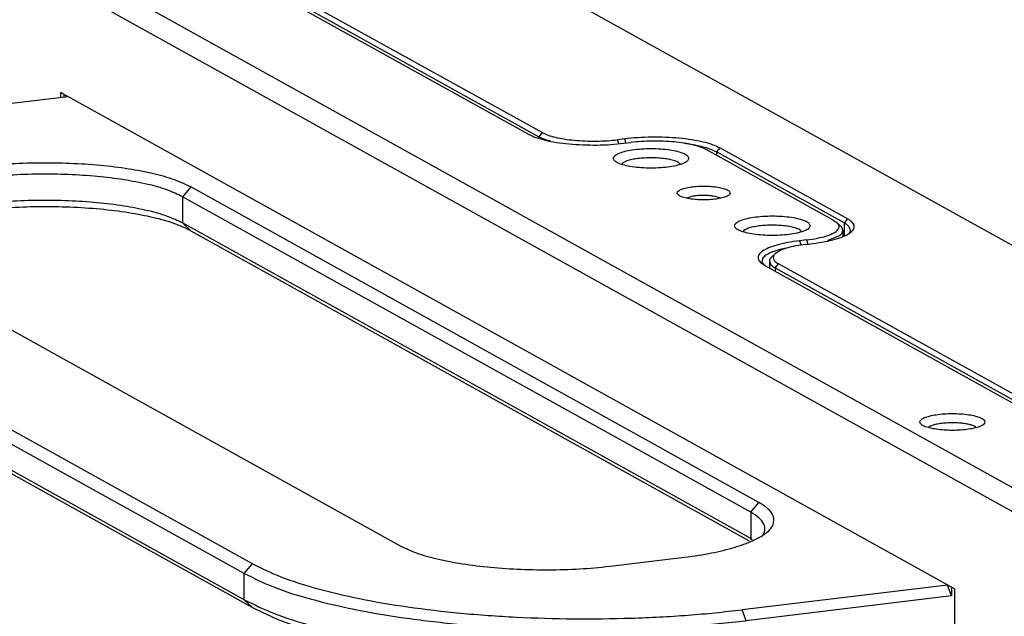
# Model space of a CAD drawing. Header units: inches. Extents: x -399 to 442, y -299 to 295.
# Tile 92 of 134: x 105 to 157, y 151 to 182. Entities that reach past the tile are written whole.
import ezdxf

# ---------------------------------------------------------------- set-up
doc = ezdxf.new("R2010")
doc.units = ezdxf.units.IN

# ---------------------------------------------------------------- blocks, each defined once
blk = doc.blocks.new('E6980-24991_2__305', base_point=(106.234, 185.306))
at = {"color": 7, "linetype": 'Continuous'}
for p, q in [((134.263, 222.934), (134.263, 222.763)), ((134.263, 222.934), (134.38, 222.869)), ((120.922, 221.153), (134.516, 222.793)), ((134.38, 222.869), (134.516, 222.793)), ((180.266, 195.931), (142.653, 216.807)), ((179.722, 195.286), (142.109, 216.162)), ((118.908, 213.942), (156.521, 193.065)), ((179.722, 193.547), (142.109, 214.424)), ((142.653, 213.91), (179.606, 193.4)), ((146.733, 191.884), (109.12, 212.76)), ((146.189, 191.238), (108.576, 212.115)), ((146.189, 189.5), (108.576, 210.377)), ((109.12, 209.863), (146.733, 188.986)), ((179.722, 193.547), (179.815, 193.477)), ((170.608, 191.738), (175.139, 192.285)), ((192.753, 190.47), (179.159, 188.829)), ((193.007, 190.329), (192.753, 190.47)), ((193.007, 189.749), (192.753, 190.47)), ((193.007, 190.329), (193.007, 189.749)), ((193.007, 189.749), (179.412, 188.109))]:
    blk.add_line(p, q, dxfattribs=at)
at = {"color": 1, "linetype": 'Continuous'}
for p, q in [((142.653, 216.807), (142.109, 216.162)), ((142.109, 216.162), (142.109, 214.424)), ((142.109, 214.424), (142.653, 213.91)), ((179.722, 195.286), (180.266, 195.931)), ((179.722, 195.286), (179.722, 193.547)), ((179.802, 193.472), (179.722, 193.547)), ((146.189, 191.238), (146.733, 191.884)), ((146.189, 189.5), (146.189, 191.238)), ((146.733, 188.986), (146.189, 189.5)), ((179.412, 188.109), (179.159, 188.829))]:
    blk.add_line(p, q, dxfattribs=at)
at = {"color": 7, "linetype": 'Continuous'}
for points, knots in [([(142.653, 216.807), (142.304, 216.971), (141.518, 217.34), (140.129, 217.707), (138.485, 218.024), (136.63, 218.248), (134.64, 218.378), (132.589, 218.405), (130.555, 218.338), (129.219, 218.201), (128.567, 218.134)], [0, 0, 0, 0, 1.155298, 2.599006, 4.292305, 6.18027, 8.1976, 10.27268, 12.331189, 14.299575, 14.299575, 14.299575, 14.299575]), ([(142.109, 216.162), (141.78, 216.317), (141.039, 216.665), (139.728, 217.011), (138.177, 217.31), (136.427, 217.521), (134.55, 217.644), (132.615, 217.669), (130.696, 217.606), (129.436, 217.477), (128.82, 217.414)], [0, 0, 0, 0, 1.089904, 2.451893, 4.049345, 5.830444, 7.733585, 9.691208, 11.633197, 13.490165, 13.490165, 13.490165, 13.490165]), ([(142.109, 214.424), (141.78, 214.578), (141.039, 214.926), (139.728, 215.272), (138.177, 215.572), (136.427, 215.782), (134.55, 215.906), (132.615, 215.93), (130.696, 215.868), (129.436, 215.739), (128.82, 215.676)], [0, 0, 0, 0, 1.089904, 2.451893, 4.049345, 5.830444, 7.733585, 9.691208, 11.633197, 13.490165, 13.490165, 13.490165, 13.490165]), ([(142.653, 213.91), (142.304, 214.074), (141.518, 214.442), (140.129, 214.809), (138.485, 215.127), (136.63, 215.35), (134.64, 215.481), (132.589, 215.507), (130.555, 215.44), (129.219, 215.304), (128.567, 215.237)], [0, 0, 0, 0, 1.155298, 2.599006, 4.292305, 6.18027, 8.1976, 10.27268, 12.331189, 14.299575, 14.299575, 14.299575, 14.299575]), ([(175.139, 192.285), (175.737, 192.367), (176.859, 192.521), (178.393, 192.872), (179.642, 193.282), (180.555, 193.748), (181.16, 194.258), (181.33, 194.926), (180.927, 195.53), (180.51, 195.783), (180.266, 195.931)], [0, 0, 0, 0, 1.808995, 3.397355, 4.716414, 5.737573, 6.470758, 7.019592, 7.627638, 8.483579, 8.483579, 8.483579, 8.483579]), ([(180.476, 193.698), (180.554, 193.828), (180.705, 194.08), (180.606, 194.558), (180.249, 194.965), (179.913, 195.169), (179.722, 195.286)], [0, 0, 0, 0, 0.440892, 0.852373, 1.358595, 2.026957, 2.026957, 2.026957, 2.026957]), ([(156.521, 193.065), (156.87, 192.901), (157.656, 192.532), (159.045, 192.166), (160.689, 191.848), (162.544, 191.625), (164.534, 191.494), (166.585, 191.468), (168.619, 191.534), (169.955, 191.671), (170.608, 191.738)], [0, 0, 0, 0, 1.155298, 2.599006, 4.292305, 6.18027, 8.1976, 10.27268, 12.331189, 14.299575, 14.299575, 14.299575, 14.299575]), ([(146.733, 191.884), (147.355, 191.581), (148.73, 190.912), (151.123, 190.183), (153.928, 189.521), (157.102, 188.989), (160.562, 188.585), (164.225, 188.326), (168.002, 188.215), (171.798, 188.26), (175.524, 188.443), (177.964, 188.702), (179.159, 188.829)], [0, 0, 0, 0, 2.073308, 4.579793, 7.480986, 10.720281, 14.228497, 17.927541, 21.733386, 25.55879, 29.315928, 32.919014, 32.919014, 32.919014, 32.919014]), ([(146.189, 191.238), (146.827, 190.928), (148.235, 190.243), (150.687, 189.496), (153.561, 188.818), (156.814, 188.272), (160.358, 187.859), (164.112, 187.593), (167.981, 187.479), (171.871, 187.526), (175.688, 187.714), (178.188, 187.979), (179.412, 188.109)], [0, 0, 0, 0, 2.124291, 4.692411, 7.664945, 10.983895, 14.578378, 18.368382, 22.267814, 26.187285, 30.036811, 33.728498, 33.728498, 33.728498, 33.728498]), ([(146.189, 189.5), (146.827, 189.19), (148.235, 188.505), (150.687, 187.757), (153.561, 187.079), (156.814, 186.534), (160.358, 186.12), (164.112, 185.854), (167.981, 185.741), (171.871, 185.787), (175.688, 185.975), (178.188, 186.24), (179.412, 186.37)], [0, 0, 0, 0, 2.124291, 4.692411, 7.664945, 10.983895, 14.578378, 18.368382, 22.267814, 26.187285, 30.036811, 33.728498, 33.728498, 33.728498, 33.728498]), ([(146.733, 188.986), (147.355, 188.683), (148.73, 188.015), (151.123, 187.285), (153.928, 186.623), (157.102, 186.091), (160.562, 185.687), (164.225, 185.428), (168.002, 185.317), (171.798, 185.362), (175.524, 185.546), (177.964, 185.805), (179.159, 185.931)], [0, 0, 0, 0, 2.073308, 4.579793, 7.480986, 10.720281, 14.228497, 17.927541, 21.733386, 25.55879, 29.315928, 32.919014, 32.919014, 32.919014, 32.919014])]:
    blk.add_open_spline(points, degree=3, knots=knots, dxfattribs=at)
blk = doc.blocks.new('handles__307', base_point=(106.234, 185.306))
blk.add_blockref('E6980-24991_2__305', (106.234, 185.306))
blk = doc.blocks.new('E6980-24110__339', base_point=(64.875, 148.295))
at = {"color": 7, "linetype": 'Continuous'}
for p, q in [((66.156, 269.559), (262.927, 160.344)), ((65.249, 268.484), (262.02, 159.268)), ((132.939, 238.096), (165.015, 220.292)), ((134.052, 222.737), (134.052, 223.052)), ((134.263, 222.934), (134.052, 223.052)), ((134.516, 222.793), (134.263, 222.934)), ((193.218, 190.212), (134.516, 222.793)), ((171.328, 219.697), (171.781, 219.752)), ((185.217, 214.591), (176.764, 219.282)), ((171.245, 218.394), (171.193, 218.308)), ((175.062, 218.303), (174.937, 218.436)), ((175.682, 216.143), (175.493, 216.062)), ((177.718, 216.068), (177.449, 216.163)), ((185.217, 214.591), (185.431, 214.441)), ((185.672, 214.217), (185.431, 214.441)), ((179.274, 213.937), (179.223, 213.852)), ((183.092, 213.847), (182.966, 213.979)), ((185.818, 213.939), (185.818, 213.563)), ((183.403, 213.301), (182.95, 213.246)), ((185.577, 213.585), (184.79, 213.25)), ((182.17, 212.778), (181.639, 212.678)), ((180.462, 211.84), (180.703, 211.585)), ((180.652, 211.613), (212.729, 193.809)), ((191.52, 200.923), (191.501, 200.891)), ((194.638, 200.881), (194.566, 200.958)), ((193.218, 190.212), (193.218, 187.797))]:
    blk.add_line(p, q, dxfattribs=at)
at = {"color": 1, "linetype": 'Continuous'}
for p, q in [((182.95, 213.246), (183.054, 212.951)), ((183.403, 213.301), (183.499, 213.027))]:
    blk.add_line(p, q, dxfattribs=at)
at = {"color": 7, "linetype": 'Continuous'}
for points, knots in [([(165.015, 220.292), (165.172, 220.218), (165.524, 220.053), (166.146, 219.889), (166.883, 219.746), (167.714, 219.646), (168.606, 219.588), (169.525, 219.576), (170.437, 219.606), (171.035, 219.667), (171.328, 219.697)], [0, 0, 0, 0, 0.517704, 1.164649, 1.923439, 2.769461, 3.673453, 4.603324, 5.525769, 6.407828, 6.407828, 6.407828, 6.407828]), ([(176.764, 219.282), (176.641, 219.34), (176.363, 219.471), (175.871, 219.601), (175.29, 219.713), (174.634, 219.792), (173.93, 219.838), (173.204, 219.847), (172.484, 219.824), (172.012, 219.775), (171.781, 219.752)], [0, 0, 0, 0, 0.408714, 0.91946, 1.518504, 2.186416, 2.900094, 3.634203, 4.362449, 5.058812, 5.058812, 5.058812, 5.058812]), ([(175.624, 218.7), (175.6, 218.76), (175.54, 218.914), (175.246, 219.047), (174.862, 219.177), (174.348, 219.272), (173.758, 219.334), (173.124, 219.354), (172.49, 219.334), (171.899, 219.272), (171.389, 219.177), (170.994, 219.047), (170.725, 218.914), (170.585, 218.7), (170.725, 218.486), (170.994, 218.353), (171.389, 218.223), (171.899, 218.129), (172.49, 218.067), (173.124, 218.046), (173.758, 218.067), (174.348, 218.129), (174.862, 218.223), (175.246, 218.353), (175.54, 218.486), (175.6, 218.64), (175.624, 218.7)], [0, 0, 0, 0, 0.187889, 0.482386, 0.901675, 1.429553, 2.035961, 2.683384, 3.330807, 3.937215, 4.465093, 4.884382, 5.178879, 5.366768, 5.554657, 5.849154, 6.268443, 6.796321, 7.402729, 8.050152, 8.697575, 9.303982, 9.831861, 10.25115, 10.545647, 10.733536, 10.733536, 10.733536, 10.733536]), ([(174.937, 218.436), (174.855, 218.473), (174.668, 218.557), (174.335, 218.633), (173.94, 218.695), (173.499, 218.73), (173.038, 218.739), (172.582, 218.72), (172.155, 218.676), (171.782, 218.605), (171.476, 218.524), (171.314, 218.433), (171.245, 218.394)], [0, 0, 0, 0, 0.268167, 0.612874, 1.019737, 1.469039, 1.937981, 2.402428, 2.838545, 3.224462, 3.542116, 3.779998, 3.779998, 3.779998, 3.779998]), ([(178.354, 216.407), (178.334, 216.453), (178.282, 216.574), (178.04, 216.669), (177.727, 216.764), (177.313, 216.827), (176.847, 216.862), (176.361, 216.862), (175.895, 216.827), (175.484, 216.764), (175.161, 216.669), (174.942, 216.574), (174.821, 216.407), (174.942, 216.241), (175.161, 216.145), (175.484, 216.05), (175.895, 215.987), (176.361, 215.953), (176.847, 215.953), (177.313, 215.987), (177.727, 216.05), (178.04, 216.145), (178.282, 216.241), (178.334, 216.361), (178.354, 216.407)], [0, 0, 0, 0, 0.145974, 0.383812, 0.72424, 1.149027, 1.62833, 2.126432, 2.605735, 3.030522, 3.370949, 3.608789, 3.754762, 3.900735, 4.138574, 4.479001, 4.903789, 5.383092, 5.881194, 6.360497, 6.785284, 7.125711, 7.36355, 7.509524, 7.509524, 7.509524, 7.509524]), ([(177.032, 216.228), (176.912, 216.237), (176.671, 216.253), (176.315, 216.243), (175.983, 216.213), (175.777, 216.165), (175.682, 216.143)], [0, 0, 0, 0, 0.35989, 0.725252, 1.066806, 1.35785, 1.35785, 1.35785, 1.35785]), ([(177.449, 216.163), (177.383, 216.177), (177.246, 216.206), (177.105, 216.22), (177.032, 216.228)], [0, 0, 0, 0, 0.1996813, 0.4223187, 0.4223187, 0.4223187, 0.4223187]), ([(183.654, 214.243), (183.63, 214.303), (183.57, 214.457), (183.276, 214.591), (182.892, 214.72), (182.378, 214.815), (181.788, 214.877), (181.154, 214.897), (180.52, 214.877), (179.929, 214.815), (179.419, 214.72), (179.023, 214.591), (178.755, 214.457), (178.614, 214.243), (178.755, 214.029), (179.023, 213.896), (179.419, 213.766), (179.929, 213.672), (180.52, 213.61), (181.154, 213.589), (181.788, 213.61), (182.378, 213.672), (182.892, 213.766), (183.276, 213.896), (183.57, 214.029), (183.63, 214.183), (183.654, 214.243)], [0, 0, 0, 0, 0.187889, 0.482386, 0.901675, 1.429553, 2.035961, 2.683384, 3.330807, 3.937215, 4.465093, 4.884382, 5.178879, 5.366768, 5.554657, 5.849154, 6.268443, 6.796321, 7.402729, 8.050152, 8.697575, 9.303982, 9.831861, 10.25115, 10.545647, 10.733536, 10.733536, 10.733536, 10.733536]), ([(183.403, 213.301), (183.652, 213.336), (184.112, 213.401), (184.727, 213.553), (185.184, 213.74), (185.495, 213.935), (185.611, 214.235), (185.493, 214.37), (185.431, 214.441)], [0, 0, 0, 0, 0.755175, 1.394102, 1.890619, 2.237109, 2.473899, 2.735365, 2.735365, 2.735365, 2.735365]), ([(182.966, 213.979), (182.885, 214.016), (182.698, 214.101), (182.365, 214.177), (181.97, 214.239), (181.529, 214.273), (181.068, 214.282), (180.612, 214.263), (180.184, 214.219), (179.811, 214.148), (179.506, 214.067), (179.344, 213.976), (179.274, 213.937)], [0, 0, 0, 0, 0.268167, 0.612874, 1.019738, 1.469041, 1.937984, 2.402433, 2.838551, 3.224468, 3.542123, 3.780004, 3.780004, 3.780004, 3.780004]), ([(185.577, 213.585), (185.647, 213.637), (185.769, 213.729), (185.803, 213.876), (185.818, 213.939)], [0, 0, 0, 0, 0.2508994, 0.4406664, 0.4406664, 0.4406664, 0.4406664]), ([(185.818, 213.939), (185.81, 213.988), (185.792, 214.096), (185.714, 214.174), (185.672, 214.217)], [0, 0, 0, 0, 0.1447236, 0.3204472, 0.3204472, 0.3204472, 0.3204472]), ([(182.95, 213.246), (182.682, 213.21), (182.179, 213.141), (181.492, 212.983), (180.932, 212.8), (180.523, 212.591), (180.252, 212.362), (180.176, 212.063), (180.356, 211.792), (180.543, 211.679), (180.652, 211.613)], [0, 0, 0, 0, 0.810635, 1.5224, 2.113487, 2.571082, 2.899632, 3.145572, 3.418046, 3.801604, 3.801604, 3.801604, 3.801604]), ([(181.639, 212.678), (181.46, 212.622), (181.141, 212.524), (180.761, 212.326), (180.488, 212.107), (180.469, 211.92), (180.462, 211.84)], [0, 0, 0, 0, 0.559974, 0.993483, 1.304739, 1.537734, 1.537734, 1.537734, 1.537734]), ([(195.22, 201.26), (195.2, 201.312), (195.148, 201.444), (194.896, 201.559), (194.565, 201.67), (194.123, 201.752), (193.616, 201.805), (193.07, 201.823), (192.525, 201.805), (192.017, 201.752), (191.578, 201.67), (191.238, 201.559), (191.007, 201.444), (190.886, 201.26), (191.007, 201.076), (191.238, 200.961), (191.578, 200.85), (192.017, 200.769), (192.525, 200.715), (193.07, 200.698), (193.616, 200.715), (194.123, 200.769), (194.565, 200.85), (194.896, 200.961), (195.148, 201.076), (195.2, 201.208), (195.22, 201.26)], [0, 0, 0, 0, 0.161585, 0.414852, 0.77544, 1.229416, 1.750926, 2.30771, 2.864494, 3.386004, 3.83998, 4.200568, 4.453836, 4.61542, 4.777005, 5.030273, 5.390861, 5.844836, 6.366347, 6.923131, 7.479914, 8.001425, 8.4554, 8.815989, 9.069256, 9.230841, 9.230841, 9.230841, 9.230841]), ([(193.635, 201.178), (193.495, 201.188), (193.211, 201.209), (192.79, 201.202), (192.387, 201.172), (192.031, 201.113), (191.739, 201.043), (191.585, 200.959), (191.52, 200.923)], [0, 0, 0, 0, 0.421218, 0.851571, 1.263737, 1.631922, 1.934309, 2.156428, 2.156428, 2.156428, 2.156428]), ([(194.566, 200.958), (194.511, 200.983), (194.389, 201.041), (194.173, 201.097), (193.917, 201.148), (193.732, 201.168), (193.635, 201.178)], [0, 0, 0, 0, 0.1798338, 0.4045614, 0.6681403, 0.9620209, 0.9620209, 0.9620209, 0.9620209])]:
    blk.add_open_spline(points, degree=3, knots=knots, dxfattribs=at)
blk = doc.blocks.new('E6980-64110__340', base_point=(64.875, 148.295))
for name, p in [('E6980-24110__339', (64.875, 148.295)), ('handles__307', (106.234, 185.306))]:
    blk.add_blockref(name, p)
blk = doc.blocks.new('N2390-20310_plate__399', base_point=(133.244, 193.193))
at = {"color": 7, "linetype": 'Continuous'}
for p, q in [((133.618, 237.936), (165.695, 220.132)), ((165.922, 220.401), (133.845, 238.205)), ((218.247, 201.157), (158.235, 234.466)), ((166.434, 219.854), (166.367, 219.872)), ((171.358, 219.986), (170.905, 219.932)), ((175.627, 219.638), (175.325, 219.678)), ((185.897, 214.432), (177.444, 219.123)), ((186.123, 214.7), (177.671, 219.392)), ((186.256, 213.749), (186.307, 213.857)), ((183.372, 213.012), (183.826, 213.067)), ((180.957, 211.891), (180.957, 211.443)), ((181.104, 212.168), (181.344, 212.392)), ((181.332, 211.453), (213.409, 193.649)), ((213.635, 193.918), (181.559, 211.722))]:
    blk.add_line(p, q, dxfattribs=at)
at = {"color": 1, "linetype": 'Continuous'}
for p, q in [((165.922, 220.401), (165.695, 220.132)), ((165.695, 220.052), (165.695, 220.132)), ((170.995, 219.676), (170.905, 219.932)), ((171.358, 219.986), (171.455, 219.712)), ((177.671, 219.392), (177.444, 219.123)), ((177.444, 219.123), (177.444, 218.905)), ((186.123, 214.7), (185.897, 214.432)), ((185.897, 214.432), (185.897, 213.596)), ((181.332, 211.453), (181.559, 211.722)), ((181.332, 211.453), (181.332, 211.235))]:
    blk.add_line(p, q, dxfattribs=at)
at = {"color": 7, "linetype": 'Continuous'}
for points, knots in [([(165.922, 220.401), (166.045, 220.343), (166.323, 220.213), (166.815, 220.083), (167.396, 219.971), (168.052, 219.892), (168.756, 219.845), (169.482, 219.836), (170.202, 219.86), (170.674, 219.908), (170.905, 219.932)], [0, 0, 0, 0, 0.408714, 0.91946, 1.518504, 2.186416, 2.900094, 3.634203, 4.362449, 5.058812, 5.058812, 5.058812, 5.058812]), ([(165.695, 220.132), (165.793, 220.084), (166.01, 219.978), (166.241, 219.909), (166.367, 219.872)], [0, 0, 0, 0, 0.3278047, 0.7222586, 0.7222586, 0.7222586, 0.7222586]), ([(177.671, 219.392), (177.514, 219.465), (177.162, 219.63), (176.54, 219.795), (175.803, 219.937), (174.972, 220.037), (174.08, 220.096), (173.161, 220.107), (172.249, 220.078), (171.651, 220.016), (171.358, 219.986)], [0, 0, 0, 0, 0.517704, 1.164649, 1.923439, 2.769461, 3.673453, 4.603324, 5.525769, 6.407828, 6.407828, 6.407828, 6.407828]), ([(177.444, 219.123), (177.334, 219.177), (177.09, 219.296), (176.667, 219.427), (176.172, 219.548), (175.815, 219.607), (175.627, 219.638)], [0, 0, 0, 0, 0.368784, 0.812549, 1.325038, 1.896986, 1.896986, 1.896986, 1.896986]), ([(183.826, 213.067), (184.093, 213.103), (184.596, 213.172), (185.284, 213.33), (185.844, 213.513), (186.252, 213.722), (186.524, 213.951), (186.6, 214.25), (186.419, 214.521), (186.232, 214.634), (186.123, 214.7)], [0, 0, 0, 0, 0.810635, 1.5224, 2.113487, 2.571082, 2.899632, 3.145572, 3.418046, 3.801604, 3.801604, 3.801604, 3.801604]), ([(186.307, 213.857), (186.313, 213.907), (186.326, 214.012), (186.242, 214.168), (186.097, 214.311), (185.968, 214.389), (185.897, 214.432)], [0, 0, 0, 0, 0.1474912, 0.3088972, 0.5082472, 0.7571351, 0.7571351, 0.7571351, 0.7571351]), ([(183.372, 213.012), (183.141, 212.98), (182.711, 212.921), (182.133, 212.778), (181.671, 212.625), (181.442, 212.461), (181.344, 212.392)], [0, 0, 0, 0, 0.69942, 1.302295, 1.786959, 2.143453, 2.143453, 2.143453, 2.143453]), ([(181.104, 212.168), (181.061, 212.125), (180.984, 212.047), (180.965, 211.939), (180.957, 211.891)], [0, 0, 0, 0, 0.1757307, 0.320459, 0.320459, 0.320459, 0.320459]), ([(180.957, 211.891), (180.982, 211.811), (181.043, 211.615), (181.225, 211.513), (181.332, 211.453)], [0, 0, 0, 0, 0.2433092, 0.5953522, 0.5953522, 0.5953522, 0.5953522]), ([(181.344, 212.392), (181.296, 212.34), (181.206, 212.245), (181.202, 212.034), (181.343, 211.854), (181.48, 211.77), (181.559, 211.722)], [0, 0, 0, 0, 0.207208, 0.378718, 0.5818375, 0.8593152, 0.8593152, 0.8593152, 0.8593152])]:
    blk.add_open_spline(points, degree=3, knots=knots, dxfattribs=at)
blk = doc.blocks.new('N2390-20310__400', base_point=(133.244, 193.193))
blk.add_blockref('N2390-20310_plate__399', (133.244, 193.193))
blk = doc.blocks.new('N2390-60310__401', base_point=(133.244, 193.193))
blk.add_blockref('N2390-20310__400', (133.244, 193.193))
blk = doc.blocks.new('N2494-90111__402', base_point=(64.875, -291.434))
for name, p in [('E6980-64110__340', (64.875, 148.295)), ('N2390-60310__401', (133.244, 193.193))]:
    blk.add_blockref(name, p)
blk = doc.blocks.new('gen2', base_point=(303.75, 141.25))
blk.add_blockref('N2494-90111__402', (64.875, -291.434))

msp = doc.modelspace()

# ---------------------------------------------------------------- block references
at = {"xscale": 0.8, "yscale": 0.8, "zscale": 0.8}
msp.add_blockref('gen2', (243, 113), dxfattribs=at)

doc.saveas('drawing.dxf')
